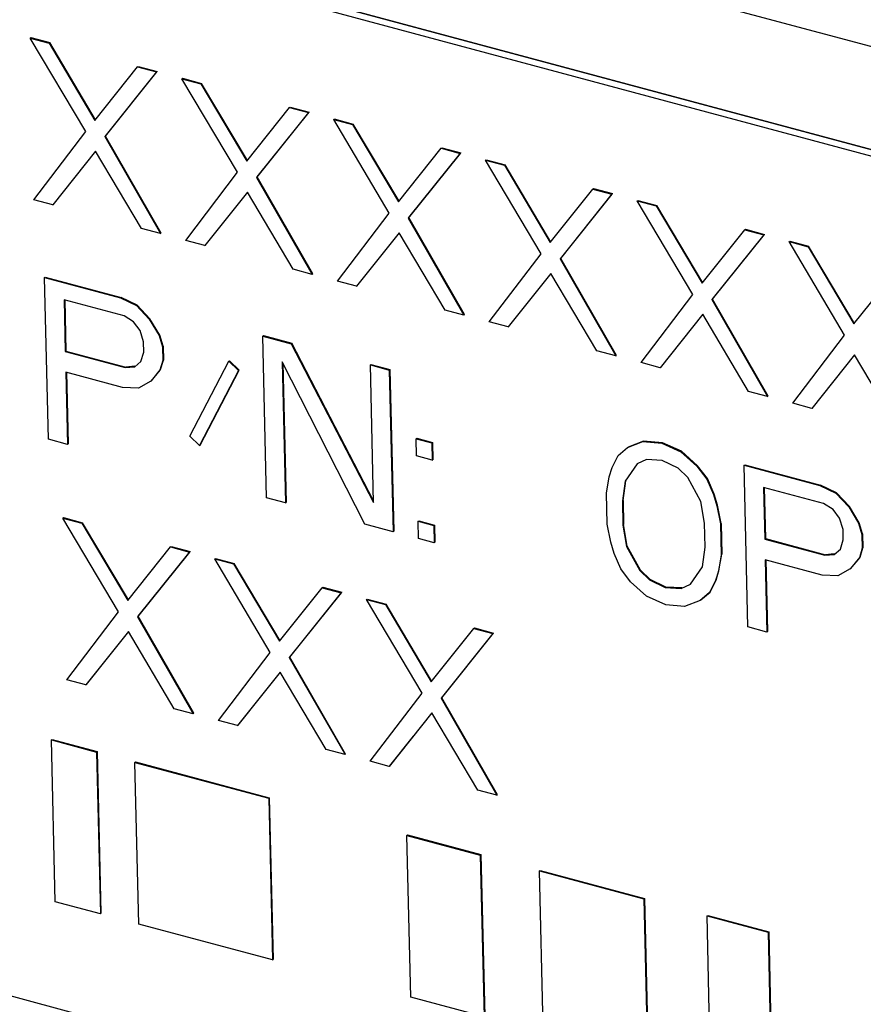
# Model space of a CAD drawing. Header units: millimetres. Extents: x 6 to 414, y 7 to 290.
# Tile 213 of 256: x 145.092 to 145.792, y 166.441 to 167.259. Entities that reach past the tile are written whole.
import ezdxf

# ---------------------------------------------------------------- set-up
doc = ezdxf.new("R2010")
doc.units = ezdxf.units.MM
doc.header["$LTSCALE"] = 23.1
doc.layers.add('LABEL_2', color=7, linetype='CONTINUOUS')
doc.layers.add('PRT0001_2', color=7, linetype='CONTINUOUS')

msp = doc.modelspace()

# ---------------------------------------------------------------- linework, layer by layer
at = {"layer": 'LABEL_2', "color": 7, "linetype": 'Continuous'}
for p, q in [((144.4765, 167.50556), (146.82877, 166.87436)), ((144.47108, 167.50172), (146.82335, 166.87051)), ((145.10058, 167.24332), (145.10112, 167.2437)), ((145.10058, 167.24332), (145.11633, 167.23909)), ((145.14677, 167.16563), (145.10058, 167.24332)), ((145.10112, 167.2437), (145.11687, 167.23947)), ((145.11633, 167.23909), (145.11687, 167.23947)), ((145.11633, 167.23909), (145.15437, 167.17494)), ((145.15491, 167.17533), (145.11687, 167.23947)), ((145.15437, 167.17494), (145.18984, 167.21936)), ((145.18984, 167.21936), (145.19038, 167.21975)), ((145.18984, 167.21936), (145.20559, 167.21514)), ((145.19038, 167.21975), (145.20613, 167.21552)), ((145.20559, 167.21514), (145.16252, 167.1614)), ((145.16306, 167.16179), (145.20613, 167.21552)), ((145.20559, 167.21514), (145.20613, 167.21552)), ((145.22659, 167.2095), (145.22714, 167.20989)), ((145.22659, 167.2095), (145.24235, 167.20527)), ((145.27278, 167.13181), (145.22659, 167.2095)), ((145.22714, 167.20989), (145.24289, 167.20566)), ((145.24235, 167.20527), (145.24289, 167.20566)), ((145.24235, 167.20527), (145.28039, 167.14113)), ((145.28093, 167.14151), (145.24289, 167.20566)), ((145.28039, 167.14113), (145.31585, 167.18555)), ((145.31585, 167.18555), (145.3164, 167.18593)), ((145.31585, 167.18555), (145.33161, 167.18132)), ((145.3164, 167.18593), (145.33215, 167.18171)), ((145.33161, 167.18132), (145.28853, 167.12759)), ((145.28908, 167.12797), (145.33215, 167.18171)), ((145.33161, 167.18132), (145.33215, 167.18171)), ((145.35261, 167.17569), (145.35315, 167.17607)), ((145.35261, 167.17569), (145.36836, 167.17146)), ((145.3988, 167.098), (145.35261, 167.17569)), ((145.35315, 167.17607), (145.3689, 167.17184)), ((145.36836, 167.17146), (145.3689, 167.17184)), ((145.36836, 167.17146), (145.4064, 167.10731)), ((145.40694, 167.1077), (145.3689, 167.17184)), ((145.10376, 167.10903), (145.14677, 167.16563)), ((145.16252, 167.1614), (145.16306, 167.16179)), ((145.16252, 167.1614), (145.20877, 167.08086)), ((145.20931, 167.08124), (145.16306, 167.16179)), ((145.4064, 167.10731), (145.44187, 167.15173)), ((145.44187, 167.15173), (145.44241, 167.15212)), ((145.44187, 167.15173), (145.45762, 167.14751)), ((145.44241, 167.15212), (145.45816, 167.14789)), ((145.15498, 167.14923), (145.11951, 167.10481)), ((145.19302, 167.08508), (145.15498, 167.14923)), ((145.45762, 167.14751), (145.41455, 167.09377)), ((145.41509, 167.09416), (145.45816, 167.14789)), ((145.45762, 167.14751), (145.45816, 167.14789)), ((145.47862, 167.14187), (145.47917, 167.14226)), ((145.47917, 167.14226), (145.49492, 167.13803)), ((145.47862, 167.14187), (145.49438, 167.13765)), ((145.52481, 167.06418), (145.47862, 167.14187)), ((145.49438, 167.13765), (145.49492, 167.13803)), ((145.49438, 167.13765), (145.53242, 167.0735)), ((145.53296, 167.07388), (145.49492, 167.13803)), ((145.22978, 167.07522), (145.27278, 167.13181)), ((145.28853, 167.12759), (145.28908, 167.12797)), ((145.28853, 167.12759), (145.33479, 167.04704)), ((145.33533, 167.04743), (145.28908, 167.12797)), ((145.53242, 167.0735), (145.56788, 167.11792)), ((145.56788, 167.11792), (145.56843, 167.1183)), ((145.56788, 167.11792), (145.58364, 167.11369)), ((145.56843, 167.1183), (145.58418, 167.11408)), ((145.281, 167.11541), (145.24553, 167.07099)), ((145.31904, 167.05127), (145.281, 167.11541)), ((145.58364, 167.11369), (145.54056, 167.05996)), ((145.5411, 167.06034), (145.58418, 167.11408)), ((145.58364, 167.11369), (145.58418, 167.11408)), ((145.11951, 167.10481), (145.10376, 167.10903)), ((145.11951, 167.10481), (145.12005, 167.10519)), ((145.60464, 167.10806), (145.60518, 167.10844)), ((145.60464, 167.10806), (145.62039, 167.10383)), ((145.65083, 167.03037), (145.60464, 167.10806)), ((145.60518, 167.10844), (145.62093, 167.10422)), ((145.62039, 167.10383), (145.62093, 167.10422)), ((145.62039, 167.10383), (145.65843, 167.03968)), ((145.65897, 167.04007), (145.62093, 167.10422)), ((145.35579, 167.04141), (145.3988, 167.098)), ((145.41455, 167.09377), (145.41509, 167.09416)), ((145.41455, 167.09377), (145.4608, 167.01323)), ((145.46134, 167.01361), (145.41509, 167.09416)), ((145.20877, 167.08086), (145.19302, 167.08508)), ((145.20877, 167.08086), (145.20931, 167.08124)), ((145.40701, 167.0816), (145.37154, 167.03718)), ((145.44505, 167.01745), (145.40701, 167.0816)), ((145.65843, 167.03968), (145.6939, 167.08411)), ((145.70965, 167.07988), (145.66658, 167.02614)), ((145.66712, 167.02653), (145.71019, 167.08026)), ((145.6939, 167.08411), (145.69444, 167.08449)), ((145.6939, 167.08411), (145.70965, 167.07988)), ((145.69444, 167.08449), (145.71019, 167.08026)), ((145.70965, 167.07988), (145.71019, 167.08026)), ((145.24553, 167.07099), (145.22978, 167.07522)), ((145.24553, 167.07099), (145.24607, 167.07138)), ((145.73065, 167.07424), (145.7312, 167.07463)), ((145.73065, 167.07424), (145.74641, 167.07002)), ((145.77684, 166.99656), (145.73065, 167.07424)), ((145.7312, 167.07463), (145.74695, 167.0704)), ((145.74641, 167.07002), (145.74695, 167.0704)), ((145.74641, 167.07002), (145.78445, 167.00587)), ((145.78499, 167.00625), (145.74695, 167.0704)), ((145.4818, 167.00759), (145.52481, 167.06418)), ((145.54056, 167.05996), (145.5411, 167.06034)), ((145.54056, 167.05996), (145.58682, 166.97941)), ((145.58736, 166.9798), (145.5411, 167.06034)), ((145.11264, 167.04438), (145.11319, 167.04477)), ((145.11582, 166.9101), (145.11264, 167.04438)), ((145.11264, 167.04438), (145.17565, 167.02748)), ((145.11319, 167.04477), (145.17619, 167.02786)), ((145.33479, 167.04704), (145.31904, 167.05127)), ((145.33479, 167.04704), (145.33533, 167.04743)), ((145.53303, 167.04779), (145.49756, 167.00336)), ((145.57107, 166.98364), (145.53303, 167.04779)), ((145.78445, 167.00587), (145.81991, 167.05029)), ((145.37154, 167.03718), (145.35579, 167.04141)), ((145.37154, 167.03718), (145.37208, 167.03756)), ((145.17565, 167.02748), (145.17619, 167.02786)), ((145.18939, 167.02148), (145.17619, 167.02786)), ((145.60782, 166.97378), (145.65083, 167.03037)), ((145.12873, 167.02587), (145.12975, 166.98302)), ((145.17861, 167.01249), (145.12873, 167.02587)), ((145.12928, 167.02589), (145.13029, 166.9834)), ((145.17565, 167.02748), (145.18885, 167.0211)), ((145.18885, 167.0211), (145.18939, 167.02148)), ((145.18885, 167.0211), (145.19955, 167.00971)), ((145.20009, 167.01009), (145.18939, 167.02148)), ((145.66658, 167.02614), (145.66712, 167.02653)), ((145.66658, 167.02614), (145.71283, 166.9456)), ((145.71337, 166.94598), (145.66712, 167.02653)), ((145.18656, 167.00752), (145.17861, 167.01249)), ((145.4608, 167.01323), (145.44505, 167.01745)), ((145.4608, 167.01323), (145.46134, 167.01361)), ((145.65904, 167.01397), (145.62357, 166.96955)), ((145.69708, 166.94982), (145.65904, 167.01397)), ((145.19194, 167.00039), (145.18656, 167.00752)), ((145.19955, 167.00971), (145.20009, 167.01009)), ((145.19955, 167.00971), (145.2077, 166.99617)), ((145.20824, 166.99655), (145.20009, 167.01009)), ((145.49756, 167.00336), (145.4818, 167.00759)), ((145.49756, 167.00336), (145.4981, 167.00375)), ((145.19477, 166.99112), (145.19194, 167.00039)), ((145.2077, 166.99617), (145.20824, 166.99655)), ((145.2077, 166.99617), (145.21052, 166.98689)), ((145.21107, 166.98728), (145.20824, 166.99655)), ((145.29379, 166.99578), (145.29433, 166.99616)), ((145.29697, 166.86149), (145.29379, 166.99578)), ((145.29379, 166.99578), (145.31742, 166.98944)), ((145.29433, 166.99616), (145.31796, 166.98982)), ((145.73383, 166.93996), (145.77684, 166.99656)), ((145.19498, 166.98255), (145.19477, 166.99112)), ((145.21052, 166.98689), (145.21107, 166.98728)), ((145.21052, 166.98689), (145.2108, 166.97546)), ((145.21107, 166.98728), (145.21134, 166.97585)), ((145.31742, 166.98944), (145.31796, 166.98982)), ((145.31742, 166.98944), (145.38576, 166.85754)), ((145.38572, 166.85904), (145.31796, 166.98982)), ((145.12975, 166.98302), (145.13029, 166.9834)), ((145.12975, 166.98302), (145.17963, 166.96963)), ((145.13029, 166.9834), (145.18017, 166.97002)), ((145.19255, 166.97468), (145.19498, 166.98255)), ((145.58682, 166.97941), (145.57107, 166.98364)), ((145.58682, 166.97941), (145.58736, 166.9798)), ((145.78505, 166.98016), (145.74959, 166.93574)), ((145.82309, 166.91601), (145.78505, 166.98016)), ((145.18741, 166.97071), (145.18017, 166.97002)), ((145.18744, 166.97038), (145.19255, 166.97468)), ((145.2108, 166.97546), (145.20837, 166.9676)), ((145.20891, 166.96798), (145.21134, 166.97585)), ((145.2108, 166.97546), (145.21134, 166.97585)), ((145.23315, 166.91269), (145.26559, 166.97495)), ((145.26559, 166.97495), (145.26613, 166.97534)), ((145.26559, 166.97495), (145.2736, 166.96713)), ((145.27414, 166.96751), (145.26613, 166.97534)), ((145.30995, 166.97441), (145.31272, 166.85727)), ((145.37836, 166.83966), (145.30995, 166.97441)), ((145.31053, 166.97327), (145.31326, 166.85765)), ((145.38305, 166.97182), (145.38359, 166.97221)), ((145.38576, 166.85754), (145.38305, 166.97182)), ((145.38305, 166.97182), (145.3988, 166.9676)), ((145.38359, 166.97221), (145.39934, 166.96798)), ((145.62357, 166.96955), (145.60782, 166.97378)), ((145.13016, 166.96587), (145.13158, 166.90588)), ((145.17741, 166.95319), (145.13016, 166.96587)), ((145.13071, 166.96589), (145.13212, 166.90626)), ((145.17963, 166.96963), (145.18744, 166.97038)), ((145.17963, 166.96963), (145.18017, 166.97002)), ((145.20837, 166.9676), (145.20077, 166.95828)), ((145.20131, 166.95867), (145.20891, 166.96798)), ((145.20837, 166.9676), (145.20891, 166.96798)), ((145.2736, 166.96713), (145.24116, 166.90486)), ((145.2417, 166.90524), (145.27414, 166.96751)), ((145.2736, 166.96713), (145.27414, 166.96751)), ((145.3988, 166.9676), (145.39934, 166.96798)), ((145.3988, 166.9676), (145.40198, 166.83332)), ((145.39934, 166.96798), (145.40252, 166.8337)), ((145.62357, 166.96955), (145.62411, 166.96993)), ((145.20077, 166.95828), (145.19047, 166.95253)), ((145.20077, 166.95828), (145.20131, 166.95867)), ((145.19047, 166.95253), (145.17741, 166.95319)), ((145.71283, 166.9456), (145.69708, 166.94982)), ((145.71283, 166.9456), (145.71337, 166.94598)), ((145.74959, 166.93574), (145.73383, 166.93996)), ((145.74959, 166.93574), (145.75013, 166.93612)), ((145.13158, 166.90588), (145.11582, 166.9101)), ((145.13158, 166.90588), (145.13212, 166.90626)), ((145.24116, 166.90486), (145.23315, 166.91269)), ((145.24116, 166.90486), (145.2417, 166.90524)), ((145.42102, 166.91053), (145.42156, 166.91092)), ((145.42136, 166.89625), (145.42102, 166.91053)), ((145.42102, 166.91053), (145.43415, 166.90701)), ((145.42156, 166.91092), (145.43469, 166.9074)), ((145.43415, 166.90701), (145.43469, 166.9074)), ((145.43415, 166.90701), (145.43449, 166.89273)), ((145.43469, 166.9074), (145.43503, 166.89311)), ((145.5965, 166.90319), (145.60942, 166.90824)), ((145.60996, 166.90863), (145.59704, 166.90358)), ((145.60942, 166.90824), (145.60996, 166.90863)), ((145.60942, 166.90824), (145.6251, 166.90687)), ((145.62565, 166.90726), (145.60996, 166.90863)), ((145.6251, 166.90687), (145.62565, 166.90726)), ((145.6251, 166.90687), (145.64092, 166.89979)), ((145.64146, 166.90017), (145.62565, 166.90726)), ((145.58882, 166.89674), (145.5965, 166.90319)), ((145.5965, 166.90319), (145.59704, 166.90358)), ((145.64092, 166.89979), (145.64146, 166.90017)), ((145.64092, 166.89979), (145.65425, 166.8877)), ((145.65479, 166.88808), (145.64146, 166.90017)), ((145.43449, 166.89273), (145.42136, 166.89625)), ((145.43449, 166.89273), (145.43503, 166.89311)), ((145.58384, 166.88672), (145.58882, 166.89674)), ((145.60464, 166.88965), (145.59455, 166.87533)), ((145.61238, 166.89325), (145.60464, 166.88965)), ((145.62544, 166.89259), (145.61238, 166.89325)), ((145.63864, 166.88621), (145.62544, 166.89259)), ((145.69336, 166.88856), (145.6939, 166.88894)), ((145.6939, 166.88894), (145.75691, 166.87203)), ((145.58142, 166.87885), (145.58384, 166.88672)), ((145.64665, 166.87838), (145.63864, 166.88621)), ((145.65425, 166.8877), (145.65479, 166.88808)), ((145.65425, 166.8877), (145.66233, 166.87701)), ((145.66287, 166.8774), (145.65479, 166.88808)), ((145.69654, 166.75428), (145.69336, 166.88856)), ((145.69336, 166.88856), (145.75637, 166.87165)), ((145.57913, 166.86527), (145.58142, 166.87885)), ((145.59455, 166.87533), (145.59233, 166.85889)), ((145.59287, 166.85927), (145.59509, 166.87571)), ((145.59455, 166.87533), (145.59509, 166.87571)), ((145.65755, 166.85842), (145.64665, 166.87838)), ((145.66233, 166.87701), (145.66287, 166.8774)), ((145.66233, 166.87701), (145.66785, 166.86417)), ((145.66839, 166.86456), (145.66287, 166.8774)), ((145.57974, 166.83956), (145.57913, 166.86527)), ((145.66785, 166.86417), (145.66839, 166.86456)), ((145.66785, 166.86417), (145.67068, 166.8549)), ((145.67122, 166.85528), (145.66839, 166.86456)), ((145.70945, 166.87004), (145.71047, 166.82719)), ((145.75933, 166.85666), (145.70945, 166.87004)), ((145.71, 166.87006), (145.71101, 166.82757)), ((145.75637, 166.87165), (145.75691, 166.87203)), ((145.75637, 166.87165), (145.76956, 166.86527)), ((145.7701, 166.86565), (145.75691, 166.87203)), ((145.76956, 166.86527), (145.7701, 166.86565)), ((145.76956, 166.86527), (145.78027, 166.85388)), ((145.78081, 166.85427), (145.7701, 166.86565)), ((145.31272, 166.85727), (145.29697, 166.86149)), ((145.31272, 166.85727), (145.31326, 166.85765)), ((145.59233, 166.85889), (145.59287, 166.85927)), ((145.59233, 166.85889), (145.5928, 166.83889)), ((145.59287, 166.85927), (145.59334, 166.83927)), ((145.66059, 166.84057), (145.65755, 166.85842)), ((145.76728, 166.85169), (145.75933, 166.85666)), ((145.67068, 166.8549), (145.67122, 166.85528)), ((145.67068, 166.8549), (145.67364, 166.83991)), ((145.67419, 166.84029), (145.67122, 166.85528)), ((145.77266, 166.84457), (145.76728, 166.85169)), ((145.78027, 166.85388), (145.78081, 166.85427)), ((145.78027, 166.85388), (145.78841, 166.84034)), ((145.78896, 166.84072), (145.78081, 166.85427)), ((145.12781, 166.84462), (145.12835, 166.84501)), ((145.12781, 166.84462), (145.14356, 166.84039)), ((145.174, 166.76693), (145.12781, 166.84462)), ((145.12835, 166.84501), (145.1441, 166.84078)), ((145.14356, 166.84039), (145.1441, 166.84078)), ((145.14356, 166.84039), (145.1816, 166.77625)), ((145.18214, 166.77663), (145.1441, 166.84078)), ((145.40198, 166.83332), (145.37836, 166.83966)), ((145.42265, 166.84197), (145.42319, 166.84235)), ((145.42299, 166.82768), (145.42265, 166.84197)), ((145.42265, 166.84197), (145.43577, 166.83844)), ((145.42319, 166.84235), (145.43632, 166.83883)), ((145.66106, 166.82057), (145.66059, 166.84057)), ((145.67364, 166.83991), (145.67419, 166.84029)), ((145.67364, 166.83991), (145.67425, 166.81419)), ((145.67419, 166.84029), (145.6748, 166.81458)), ((145.77549, 166.83529), (145.77266, 166.84457)), ((145.78841, 166.84034), (145.78896, 166.84072)), ((145.78841, 166.84034), (145.79124, 166.83106)), ((145.79178, 166.83145), (145.78896, 166.84072)), ((145.40198, 166.83332), (145.40252, 166.8337)), ((145.43577, 166.83844), (145.43632, 166.83883)), ((145.43577, 166.83844), (145.43611, 166.82416)), ((145.43632, 166.83883), (145.43665, 166.82454)), ((145.58271, 166.82457), (145.57974, 166.83956)), ((145.5928, 166.83889), (145.59334, 166.83927)), ((145.5928, 166.83889), (145.59583, 166.82104)), ((145.59638, 166.82143), (145.59334, 166.83927)), ((145.77569, 166.82672), (145.77549, 166.83529)), ((145.79124, 166.83106), (145.79178, 166.83145)), ((145.79178, 166.83145), (145.79205, 166.82002)), ((145.43611, 166.82416), (145.42299, 166.82768)), ((145.43611, 166.82416), (145.43665, 166.82454)), ((145.58553, 166.81529), (145.58271, 166.82457)), ((145.71047, 166.82719), (145.71101, 166.82757)), ((145.71047, 166.82719), (145.76035, 166.8138)), ((145.71101, 166.82757), (145.76089, 166.81419)), ((145.77327, 166.81885), (145.77569, 166.82672)), ((145.79124, 166.83106), (145.79151, 166.81964)), ((145.1816, 166.77625), (145.21707, 166.82067)), ((145.23282, 166.81644), (145.18975, 166.76271)), ((145.19029, 166.76309), (145.23336, 166.81683)), ((145.21707, 166.82067), (145.21761, 166.82105)), ((145.21707, 166.82067), (145.23282, 166.81644)), ((145.21761, 166.82105), (145.23336, 166.81683)), ((145.23282, 166.81644), (145.23336, 166.81683)), ((145.59106, 166.80245), (145.58553, 166.81529)), ((145.59583, 166.82104), (145.59638, 166.82143)), ((145.59583, 166.82104), (145.60674, 166.80108)), ((145.60728, 166.80147), (145.59638, 166.82143)), ((145.65884, 166.80414), (145.66106, 166.82057)), ((145.76816, 166.81455), (145.77327, 166.81885)), ((145.79151, 166.81964), (145.78909, 166.81177)), ((145.78963, 166.81215), (145.79205, 166.82002)), ((145.79151, 166.81964), (145.79205, 166.82002)), ((145.25382, 166.81081), (145.25437, 166.81119)), ((145.25382, 166.81081), (145.26958, 166.80658)), ((145.30001, 166.73312), (145.25382, 166.81081)), ((145.25437, 166.81119), (145.27012, 166.80696)), ((145.26958, 166.80658), (145.27012, 166.80696)), ((145.30816, 166.74282), (145.27012, 166.80696)), ((145.67425, 166.81419), (145.67197, 166.80061)), ((145.67251, 166.801), (145.6748, 166.81458)), ((145.67425, 166.81419), (145.6748, 166.81458)), ((145.71087, 166.81005), (145.71229, 166.75005)), ((145.75813, 166.79737), (145.71087, 166.81005)), ((145.71142, 166.81006), (145.71284, 166.75043)), ((145.76035, 166.8138), (145.76816, 166.81455)), ((145.76035, 166.8138), (145.76089, 166.81419)), ((145.76812, 166.81488), (145.76089, 166.81419)), ((145.78909, 166.81177), (145.78149, 166.80245)), ((145.78203, 166.80284), (145.78963, 166.81215)), ((145.78909, 166.81177), (145.78963, 166.81215)), ((145.26958, 166.80658), (145.30762, 166.74243)), ((145.59914, 166.79177), (145.59106, 166.80245)), ((145.60674, 166.80108), (145.60728, 166.80147)), ((145.60674, 166.80108), (145.61475, 166.79326)), ((145.61529, 166.79364), (145.60728, 166.80147)), ((145.64875, 166.78981), (145.65884, 166.80414)), ((145.67197, 166.80061), (145.66954, 166.79275)), ((145.67009, 166.79313), (145.67251, 166.801)), ((145.67197, 166.80061), (145.67251, 166.801)), ((145.78149, 166.80245), (145.77119, 166.7967)), ((145.78149, 166.80245), (145.78203, 166.80284)), ((145.61246, 166.77968), (145.59914, 166.79177)), ((145.61475, 166.79326), (145.61529, 166.79364)), ((145.61475, 166.79326), (145.62795, 166.78688)), ((145.62849, 166.78726), (145.61529, 166.79364)), ((145.66954, 166.79275), (145.66456, 166.78273)), ((145.66511, 166.78311), (145.67009, 166.79313)), ((145.66954, 166.79275), (145.67009, 166.79313)), ((145.77119, 166.7967), (145.75813, 166.79737)), ((145.30762, 166.74243), (145.34309, 166.78685)), ((145.35884, 166.78263), (145.31576, 166.72889)), ((145.31631, 166.72928), (145.35938, 166.78301)), ((145.34309, 166.78685), (145.34363, 166.78724)), ((145.34309, 166.78685), (145.35884, 166.78263)), ((145.34363, 166.78724), (145.35938, 166.78301)), ((145.35884, 166.78263), (145.35938, 166.78301)), ((145.62795, 166.78688), (145.62849, 166.78726)), ((145.62795, 166.78688), (145.641, 166.78621)), ((145.64155, 166.7866), (145.62849, 166.78726)), ((145.641, 166.78621), (145.64875, 166.78981)), ((145.641, 166.78621), (145.64155, 166.7866)), ((145.66456, 166.78273), (145.65689, 166.77627)), ((145.65743, 166.77665), (145.66511, 166.78311)), ((145.66456, 166.78273), (145.66511, 166.78311)), ((145.37984, 166.77699), (145.38038, 166.77738)), ((145.37984, 166.77699), (145.39559, 166.77277)), ((145.42603, 166.6993), (145.37984, 166.77699)), ((145.38038, 166.77738), (145.39613, 166.77315)), ((145.62828, 166.77259), (145.61246, 166.77968)), ((145.65689, 166.77627), (145.64397, 166.77122)), ((145.65689, 166.77627), (145.65743, 166.77665)), ((145.13099, 166.71034), (145.174, 166.76693)), ((145.39559, 166.77277), (145.39613, 166.77315)), ((145.39559, 166.77277), (145.43363, 166.70862)), ((145.43417, 166.709), (145.39613, 166.77315)), ((145.64397, 166.77122), (145.62828, 166.77259)), ((145.18975, 166.76271), (145.19029, 166.76309)), ((145.18975, 166.76271), (145.236, 166.68216)), ((145.23655, 166.68255), (145.19029, 166.76309)), ((145.18221, 166.75053), (145.14674, 166.70611)), ((145.22025, 166.68639), (145.18221, 166.75053)), ((145.43363, 166.70862), (145.4691, 166.75304)), ((145.4691, 166.75304), (145.46964, 166.75342)), ((145.4691, 166.75304), (145.48485, 166.74881)), ((145.46964, 166.75342), (145.48539, 166.7492)), ((145.71229, 166.75005), (145.69654, 166.75428)), ((145.71229, 166.75005), (145.71284, 166.75043)), ((145.48485, 166.74881), (145.44178, 166.69508)), ((145.44232, 166.69546), (145.48539, 166.7492)), ((145.48485, 166.74881), (145.48539, 166.7492)), ((145.14729, 166.7065), (145.16698, 166.73116)), ((145.25701, 166.67653), (145.30001, 166.73312)), ((145.31576, 166.72889), (145.31631, 166.72928)), ((145.31576, 166.72889), (145.36202, 166.64835)), ((145.36256, 166.64873), (145.31631, 166.72928)), ((145.14674, 166.70611), (145.13099, 166.71034)), ((145.30823, 166.71672), (145.27276, 166.6723)), ((145.34627, 166.65257), (145.30823, 166.71672)), ((145.14674, 166.70611), (145.14729, 166.7065)), ((145.2733, 166.67268), (145.29299, 166.69735)), ((145.38302, 166.64271), (145.42603, 166.6993)), ((145.44178, 166.69508), (145.44232, 166.69546)), ((145.44178, 166.69508), (145.48803, 166.61453)), ((145.48857, 166.61492), (145.44232, 166.69546)), ((145.236, 166.68216), (145.22025, 166.68639)), ((145.236, 166.68216), (145.23655, 166.68255)), ((145.27276, 166.6723), (145.25701, 166.67653)), ((145.43424, 166.68291), (145.39877, 166.63848)), ((145.47228, 166.61876), (145.43424, 166.68291)), ((145.27276, 166.6723), (145.2733, 166.67268)), ((145.11823, 166.66039), (145.11877, 166.66078)), ((145.12141, 166.52611), (145.11823, 166.66039)), ((145.11823, 166.66039), (145.15571, 166.65034)), ((145.11877, 166.66078), (145.15625, 166.65072)), ((145.39931, 166.63887), (145.41901, 166.66354)), ((145.36202, 166.64835), (145.34627, 166.65257)), ((145.15571, 166.65034), (145.15625, 166.65072)), ((145.15571, 166.65034), (145.15889, 166.51606)), ((145.15625, 166.65072), (145.15943, 166.51644)), ((145.36202, 166.64835), (145.36256, 166.64873)), ((145.18756, 166.64179), (145.1881, 166.64217)), ((145.19074, 166.50751), (145.18756, 166.64179)), ((145.18756, 166.64179), (145.29865, 166.61198)), ((145.1881, 166.64217), (145.29919, 166.61236)), ((145.39877, 166.63848), (145.38302, 166.64271)), ((145.39877, 166.63848), (145.39931, 166.63887)), ((145.29865, 166.61198), (145.29919, 166.61236)), ((145.29865, 166.61198), (145.30183, 166.4777)), ((145.29919, 166.61236), (145.30237, 166.47808)), ((145.48803, 166.61453), (145.47228, 166.61876)), ((145.48803, 166.61453), (145.48857, 166.61492)), ((146.84456, 165.97531), (144.49228, 166.60651)), ((145.41343, 166.58118), (145.41397, 166.58156)), ((145.41661, 166.4469), (145.41343, 166.58118)), ((145.41343, 166.58118), (145.47433, 166.56484)), ((145.41397, 166.58156), (145.47487, 166.56522)), ((145.47433, 166.56484), (145.47487, 166.56522)), ((145.47433, 166.56484), (145.47751, 166.43056)), ((145.47487, 166.56522), (145.47805, 166.43094)), ((145.52352, 166.55164), (145.52406, 166.55202)), ((145.5267, 166.41736), (145.52352, 166.55164)), ((145.52352, 166.55164), (145.61019, 166.52838)), ((145.52406, 166.55202), (145.61073, 166.52877)), ((145.15889, 166.51606), (145.12141, 166.52611)), ((145.61019, 166.52838), (145.61073, 166.52877)), ((145.61019, 166.52838), (145.61337, 166.3941)), ((145.61073, 166.52877), (145.61391, 166.39448)), ((145.15889, 166.51606), (145.15943, 166.51644)), ((145.66258, 166.51432), (145.66312, 166.51471)), ((145.66576, 166.38004), (145.66258, 166.51432)), ((145.66258, 166.51432), (145.71326, 166.50073)), ((145.66312, 166.51471), (145.7138, 166.50111)), ((145.30183, 166.4777), (145.19074, 166.50751)), ((145.71326, 166.50073), (145.7138, 166.50111)), ((145.71326, 166.50073), (145.71644, 166.36644)), ((145.7138, 166.50111), (145.71698, 166.36683)), ((145.30183, 166.4777), (145.30237, 166.47808)), ((145.47751, 166.43056), (145.41661, 166.4469))]:
    msp.add_line(p, q, dxfattribs=at)
at = {"layer": 'PRT0001_2', "color": 7, "linetype": 'Continuous'}
for p, q in [((148.51222, 166.50794), (144.47975, 167.59)), ((148.42496, 166.44604), (144.39249, 167.5281))]:
    msp.add_line(p, q, dxfattribs=at)

doc.saveas('drawing.dxf')
